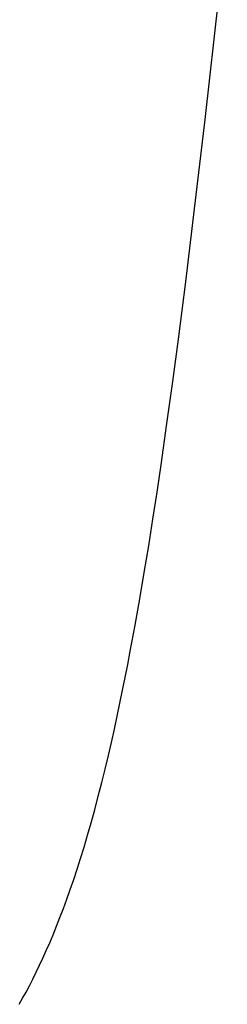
# Model space of a CAD drawing. Header units: inches. Extents: x 0 to 309, y 0 to 200.
# Tile 89 of 119: x 169.1272 to 169.1408, y 103.7641 to 103.8288. Entities that reach past the tile are written whole.
import ezdxf

# ---------------------------------------------------------------- set-up
doc = ezdxf.new("R2010")
doc.units = ezdxf.units.IN
doc.header["$LTSCALE"] = 17
doc.header["$MEASUREMENT"] = 0
doc.linetypes.add('HIDDEN', pattern=[0.2, 0.1, -0.1])
doc.layers.add('DEFAULT_2', color=8, linetype='HIDDEN')

msp = doc.modelspace()

# ---------------------------------------------------------------- linework, layer by layer
at = {"layer": 'DEFAULT_2', "color": 8, "linetype": 'HIDDEN'}
for p, q in [((169.139352, 103.822212), (169.140816, 103.83521)), ((169.138663, 103.816349), (169.139352, 103.822212)), ((169.138077, 103.811553), (169.138663, 103.816349)), ((169.137596, 103.807782), (169.138077, 103.811553)), ((169.137227, 103.804994), (169.137596, 103.807782)), ((169.136848, 103.80224), (169.137227, 103.804994)), ((169.13646, 103.799522), (169.136848, 103.80224)), ((169.136194, 103.797731), (169.13646, 103.799522)), ((169.135922, 103.795956), (169.136194, 103.797731)), ((169.135644, 103.794197), (169.135922, 103.795956)), ((169.135357, 103.792451), (169.135644, 103.794197)), ((169.135061, 103.790714), (169.135357, 103.792451)), ((169.134754, 103.788987), (169.135061, 103.790714))]:
    msp.add_line(p, q, dxfattribs=at)
msp.add_lwpolyline([(169.127132, 103.764074), (169.127355, 103.76447), (169.127578, 103.764878), (169.1278, 103.765298), (169.128022, 103.76573), (169.128244, 103.766177), (169.128467, 103.766638), (169.128689, 103.767115), (169.128911, 103.767608), (169.129134, 103.768118), (169.129358, 103.768648), (169.129583, 103.769199), (169.129809, 103.769772), (169.130036, 103.770366), (169.130262, 103.770981), (169.130488, 103.771616), (169.130713, 103.772273), (169.130938, 103.772953), (169.131164, 103.773661), (169.131393, 103.774403), (169.131624, 103.775181), (169.131859, 103.776004), (169.132095, 103.77686), (169.13233, 103.777744), (169.13256, 103.77864), (169.13278, 103.77953), (169.132991, 103.780414), (169.133193, 103.781284), (169.133387, 103.782147), (169.133574, 103.783003), (169.133755, 103.783856), (169.133931, 103.784707), (169.134103, 103.785558), (169.134271, 103.786412), (169.134435, 103.787268), (169.134754, 103.788987)], dxfattribs=at)

doc.saveas('drawing.dxf')
